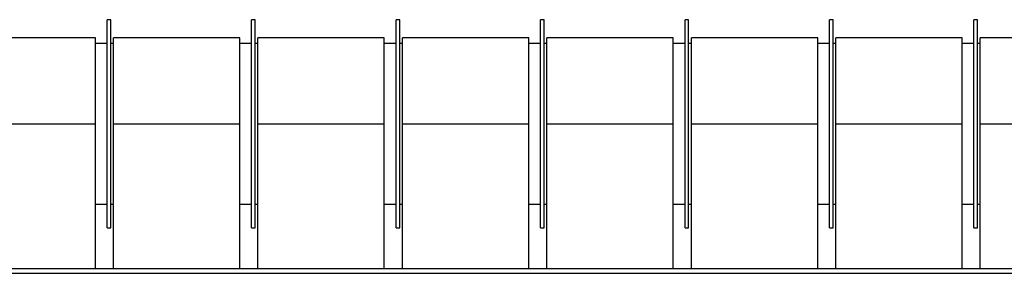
# Model space of a CAD drawing. Extents: x -118.2 to -44.5, y -40.2 to 1.8.
# Tile 15 of 56: x -85.324 to -84.779, y -21.743 to -21.603. Entities that reach past the tile are written whole.
import ezdxf

# ---------------------------------------------------------------- set-up
doc = ezdxf.new("R2010")
doc.units = 0
doc.header["$MEASUREMENT"] = 0
doc.layers.add('PAREDES', color=8, linetype='Continuous')

# ---------------------------------------------------------------- blocks, each defined once
blk = doc.blocks.new('LS-09')
for p, q in [((-156.15888, 54.76774), (-156.16088, 54.76774)), ((-156.16088, 54.76268), (-156.16088, 54.76774)), ((-156.15888, 54.76268), (-156.15888, 54.76774)), ((-156.07888, 54.76774), (-156.08088, 54.76774)), ((-156.08088, 54.76268), (-156.08088, 54.76774)), ((-156.07888, 54.76268), (-156.07888, 54.76774)), ((-155.99888, 54.76774), (-156.00088, 54.76774)), ((-156.00088, 54.76268), (-156.00088, 54.76774)), ((-155.99888, 54.76268), (-155.99888, 54.76774)), ((-155.91888, 54.76774), (-155.92088, 54.76774)), ((-155.92088, 54.76268), (-155.92088, 54.76774)), ((-155.91888, 54.76268), (-155.91888, 54.76774)), ((-155.83888, 54.76774), (-155.84088, 54.76774)), ((-155.84088, 54.76268), (-155.84088, 54.76774)), ((-155.83888, 54.76268), (-155.83888, 54.76774)), ((-155.75888, 54.76774), (-155.76088, 54.76774)), ((-155.76088, 54.76268), (-155.76088, 54.76774)), ((-155.75888, 54.76268), (-155.75888, 54.76774)), ((-155.67888, 54.76774), (-155.68088, 54.76774)), ((-155.68088, 54.76268), (-155.68088, 54.76774)), ((-155.67888, 54.76268), (-155.67888, 54.76774)), ((-156.16088, 54.65274), (-156.16088, 54.76268)), ((-156.15888, 54.65274), (-156.15888, 54.76268)), ((-156.08088, 54.65274), (-156.08088, 54.76268)), ((-156.07888, 54.65274), (-156.07888, 54.76268)), ((-156.00088, 54.65274), (-156.00088, 54.76268)), ((-155.99888, 54.65274), (-155.99888, 54.76268)), ((-155.92088, 54.65274), (-155.92088, 54.76268)), ((-155.91888, 54.65274), (-155.91888, 54.76268)), ((-155.84088, 54.65274), (-155.84088, 54.76268)), ((-155.83888, 54.65274), (-155.83888, 54.76268)), ((-155.76088, 54.65274), (-155.76088, 54.76268)), ((-155.75888, 54.65274), (-155.75888, 54.76268)), ((-155.68088, 54.65274), (-155.68088, 54.76268)), ((-155.67888, 54.65274), (-155.67888, 54.76268)), ((-156.16738, 54.75769), (-156.23738, 54.75769)), ((-156.16738, 54.71024), (-156.16738, 54.75769)), ((-156.16088, 54.75469), (-156.16738, 54.75469)), ((-156.15738, 54.75469), (-156.15888, 54.75469)), ((-156.08738, 54.75769), (-156.15738, 54.75769)), ((-156.15738, 54.71024), (-156.15738, 54.75769)), ((-156.08738, 54.71024), (-156.08738, 54.75769)), ((-156.08088, 54.75469), (-156.08738, 54.75469)), ((-156.07738, 54.75469), (-156.07888, 54.75469)), ((-156.00738, 54.75769), (-156.07738, 54.75769)), ((-156.07738, 54.71024), (-156.07738, 54.75769)), ((-156.00738, 54.71024), (-156.00738, 54.75769)), ((-156.00088, 54.75469), (-156.00738, 54.75469)), ((-155.99738, 54.75469), (-155.99888, 54.75469)), ((-155.92738, 54.75769), (-155.99738, 54.75769)), ((-155.99738, 54.71024), (-155.99738, 54.75769)), ((-155.92738, 54.71024), (-155.92738, 54.75769)), ((-155.92088, 54.75469), (-155.92738, 54.75469)), ((-155.91738, 54.75469), (-155.91888, 54.75469)), ((-155.84738, 54.75769), (-155.91738, 54.75769)), ((-155.91738, 54.71024), (-155.91738, 54.75769)), ((-155.84738, 54.71024), (-155.84738, 54.75769)), ((-155.84088, 54.75469), (-155.84738, 54.75469)), ((-155.83738, 54.75469), (-155.83888, 54.75469)), ((-155.76738, 54.75769), (-155.83738, 54.75769)), ((-155.83738, 54.71024), (-155.83738, 54.75769)), ((-155.76738, 54.71024), (-155.76738, 54.75769)), ((-155.76088, 54.75469), (-155.76738, 54.75469)), ((-155.75738, 54.75469), (-155.75888, 54.75469)), ((-155.68738, 54.75769), (-155.75738, 54.75769)), ((-155.75738, 54.71024), (-155.75738, 54.75769)), ((-155.68738, 54.71024), (-155.68738, 54.75769)), ((-155.68088, 54.75469), (-155.68738, 54.75469)), ((-155.67738, 54.75469), (-155.67888, 54.75469)), ((-155.60738, 54.75769), (-155.67738, 54.75769)), ((-155.67738, 54.71024), (-155.67738, 54.75769)), ((-156.23738, 54.71024), (-156.16738, 54.71024)), ((-156.16738, 54.63024), (-156.16738, 54.71024)), ((-156.15738, 54.63024), (-156.15738, 54.71024)), ((-156.15738, 54.71024), (-156.08738, 54.71024)), ((-156.08738, 54.63024), (-156.08738, 54.71024)), ((-156.07738, 54.71024), (-156.00738, 54.71024)), ((-156.07738, 54.63024), (-156.07738, 54.71024)), ((-156.00738, 54.63024), (-156.00738, 54.71024)), ((-155.99738, 54.63024), (-155.99738, 54.71024)), ((-155.99738, 54.71024), (-155.92738, 54.71024)), ((-155.92738, 54.63024), (-155.92738, 54.71024)), ((-155.91738, 54.63024), (-155.91738, 54.71024)), ((-155.91738, 54.71024), (-155.84738, 54.71024)), ((-155.84738, 54.63024), (-155.84738, 54.71024)), ((-155.83738, 54.71024), (-155.76738, 54.71024)), ((-155.83738, 54.63024), (-155.83738, 54.71024)), ((-155.76738, 54.63024), (-155.76738, 54.71024)), ((-155.75738, 54.71024), (-155.68738, 54.71024)), ((-155.75738, 54.63024), (-155.75738, 54.71024)), ((-155.68738, 54.63024), (-155.68738, 54.71024)), ((-155.67738, 54.71024), (-155.60738, 54.71024)), ((-155.67738, 54.63024), (-155.67738, 54.71024)), ((-156.16738, 54.66579), (-156.16088, 54.66579)), ((-156.15888, 54.66579), (-156.15738, 54.66579)), ((-156.08738, 54.66579), (-156.08088, 54.66579)), ((-156.07888, 54.66579), (-156.07738, 54.66579)), ((-156.00738, 54.66579), (-156.00088, 54.66579)), ((-155.99888, 54.66579), (-155.99738, 54.66579)), ((-155.92738, 54.66579), (-155.92088, 54.66579)), ((-155.91888, 54.66579), (-155.91738, 54.66579)), ((-155.84738, 54.66579), (-155.84088, 54.66579)), ((-155.83888, 54.66579), (-155.83738, 54.66579)), ((-155.76738, 54.66579), (-155.76088, 54.66579)), ((-155.75888, 54.66579), (-155.75738, 54.66579)), ((-155.68738, 54.66579), (-155.68088, 54.66579)), ((-155.67888, 54.66579), (-155.67738, 54.66579)), ((-156.16088, 54.65274), (-156.15888, 54.65274)), ((-156.08088, 54.65274), (-156.07888, 54.65274)), ((-156.00088, 54.65274), (-155.99888, 54.65274)), ((-155.92088, 54.65274), (-155.91888, 54.65274)), ((-155.84088, 54.65274), (-155.83888, 54.65274)), ((-155.76088, 54.65274), (-155.75888, 54.65274)), ((-155.68088, 54.65274), (-155.67888, 54.65274)), ((-158.61988, 54.63024), (-155.61988, 54.63024)), ((-158.61988, 54.62764), (-155.61988, 54.62764))]:
    blk.add_line(p, q)

msp = doc.modelspace()

# ---------------------------------------------------------------- block references
at = {"layer": 'PAREDES', "lineweight": -3}
msp.add_blockref('LS-09', (70.88519, -76.37064), dxfattribs=at)

doc.saveas('drawing.dxf')
